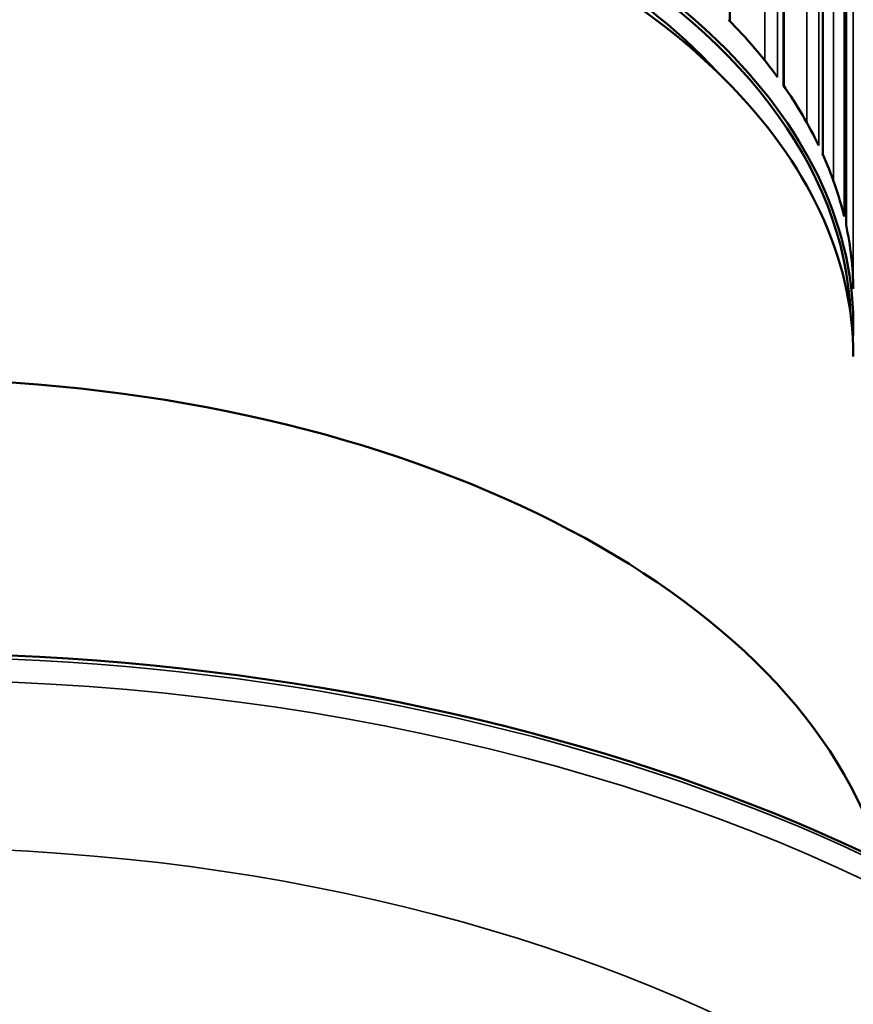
# Model space of a CAD drawing. Header units: millimetres. Extents: x 38 to 2514, y 38 to 1622.
# Tile 27 of 256: x 660 to 710, y 233 to 292. Entities that reach past the tile are written whole.
import ezdxf

# ---------------------------------------------------------------- set-up
doc = ezdxf.new("R2010")
doc.units = ezdxf.units.MM
doc.header["$LTSCALE"] = 7.692308
doc.layers.add('Visible (ISO)', color=7, linetype='Continuous', lineweight=50)
doc.layers.add('Visible Narrow (ISO)', color=7, linetype='Continuous', lineweight=35)

msp = doc.modelspace()

# ---------------------------------------------------------------- linework, layer by layer
at = {"layer": 'Visible (ISO)'}
for p, q in [((702.5386, 415.1802), (702.5386, 292.4149)), ((705.7802, 411.0862), (705.7802, 288.5229)), ((708.1197, 406.8355), (708.1197, 284.4203)), ((709.5169, 402.4672), (709.5169, 280.1768))]:
    msp.add_line(p, q, dxfattribs=at)
for centre, major_axis, start_param, end_param in [((652.4495, 274.1934), (-57.5, 0), 3.1133046, 6.3114734), ((652.4495, 274.0709), (-57.35, 0), 3.1644834, 6.2602946), ((652.4495, 274.0709), (-56, 0), 3.6340465, 5.7907315), ((652.4495, 272.3154), (57.5, 0), 0, 3.1415927), ((652.4495, 276.1121), (-57.5, 0), 3.5417998, 3.6576834), ((652.4495, 276.1121), (57.5, 0), 0.2693074, 0.3851911), ((652.4495, 276.1121), (57.5, 0), 0.1384077, 0.2542914), ((652.4495, 276.1121), (57.5, 0), 0.007508, 0.1233917), ((652.4495, 236.3487), (60, 0), 0.1658768, 1.5374568), ((652.4495, 201.5048), (-91.8592, 0), 3.5262374, 5.8985406)]:
    msp.add_ellipse(centre, major_axis=major_axis, ratio=0.5773503, start_param=start_param, end_param=end_param, dxfattribs=at)
at = {"layer": 'Visible Narrow (ISO)'}
for p, q in [((704.6499, 413.2664), (704.6499, 290.0329)), ((705.4054, 411.194), (705.4059, 289.0462)), ((705.7358, 410.7335), (705.7363, 288.5857)), ((707.1706, 409.2203), (707.1706, 286.3076)), ((707.8764, 407.0926), (707.8769, 284.9448)), ((708.0999, 406.6111), (708.1004, 284.4633)), ((708.7551, 405.0189), (708.7551, 282.8435)), ((709.3991, 402.8401), (709.3996, 280.6923)), ((709.5118, 402.3459), (709.5123, 280.1981)), ((709.9473, 398.5093), (709.9479, 276.3614))]:
    msp.add_line(p, q, dxfattribs=at)
msp.add_ellipse((652.4495, 201.1566), major_axis=(-92.0855, 0), ratio=0.5773503, start_param=3.5262374, end_param=5.8985406, dxfattribs=at)
for centre, major_axis in [((652.4495, 200.0398), (-91.6402, 0)), ((652.4495, 197.5652), (78.5, 0))]:
    msp.add_ellipse(centre, major_axis=major_axis, ratio=0.5773503, dxfattribs=at)

doc.saveas('drawing.dxf')
